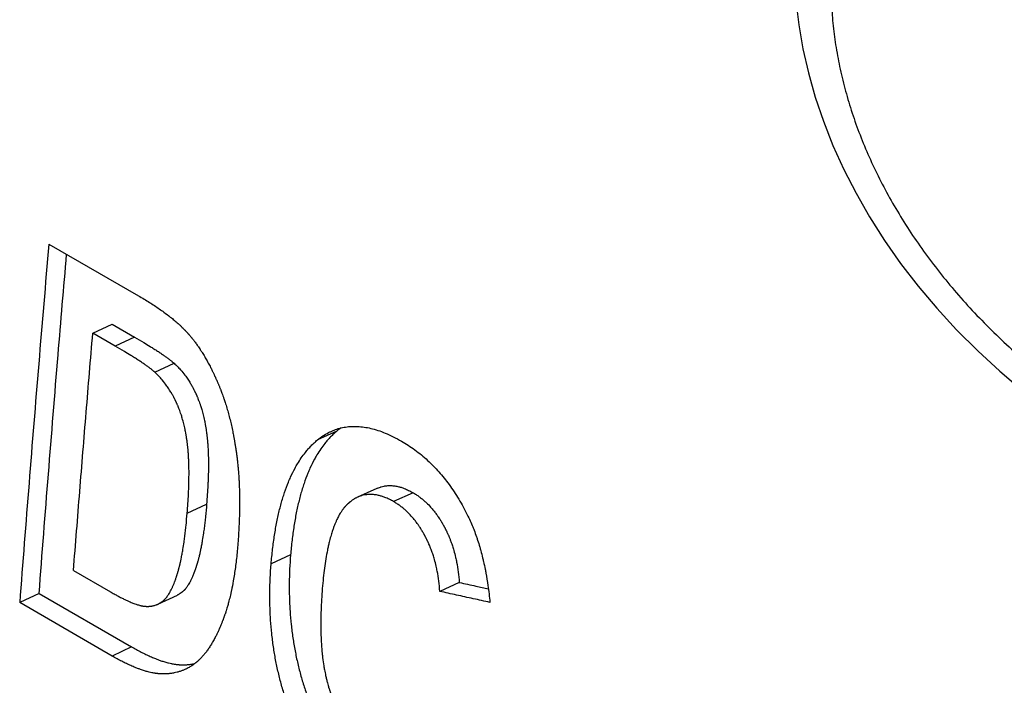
# Model space of a CAD drawing. Header units: inches. Extents: x 0 to 34, y 0 to 22.
# Tile 45 of 58: x 27.438 to 27.719, y 16.733 to 16.923. Entities that reach past the tile are written whole.
import ezdxf

# ---------------------------------------------------------------- set-up
doc = ezdxf.new("R2010")
doc.units = ezdxf.units.IN
doc.header["$LTSCALE"] = 1.87
doc.header["$MEASUREMENT"] = 0
doc.layers.get('0').update_dxf_attribs({"linetype": 'CONTINUOUS'})

msp = doc.modelspace()

# ---------------------------------------------------------------- linework, layer by layer
at = {"color": 7, "linetype": 'CONTINUOUS'}
for p, q in [((27.44605, 16.85942), (27.47166, 16.84463)), ((27.45859, 16.83397), (27.46413, 16.83651)), ((27.46413, 16.83651), (27.47049, 16.83284)), ((27.46495, 16.8303), (27.45859, 16.83397)), ((27.47049, 16.83284), (27.46495, 16.8303)), ((27.47626, 16.82285), (27.48179, 16.82539)), ((27.52826, 16.80602), (27.52272, 16.80348)), ((27.5397, 16.78966), (27.53417, 16.78712)), ((27.55002, 16.78842), (27.54448, 16.78588)), ((27.48554, 16.78259), (27.49108, 16.78516)), ((27.51505, 16.77065), (27.50951, 16.76808)), ((27.45308, 16.76622), (27.46361, 16.76015)), ((27.56321, 16.76282), (27.55767, 16.76026)), ((27.44327, 16.75965), (27.43772, 16.75704)), ((27.44327, 16.75965), (27.46967, 16.74441)), ((27.47719, 16.75661), (27.48274, 16.75921)), ((27.46413, 16.7418), (27.43772, 16.75704)), ((27.46967, 16.74441), (27.46413, 16.7418))]:
    msp.add_line(p, q, dxfattribs=at)
msp.add_lwpolyline([(27.65928, 16.92884), (27.6601, 16.92203), (27.6613, 16.91516), (27.66288, 16.90825), (27.66484, 16.90134), (27.66717, 16.89446), (27.66989, 16.88759), (27.67299, 16.88073), (27.67648, 16.87392), (27.68034, 16.86716), (27.68458, 16.86047), (27.68919, 16.85389), (27.69417, 16.84741), (27.69951, 16.84108), (27.70519, 16.8349), (27.7112, 16.82889), (27.71752, 16.82308), (27.72207, 16.8192)], dxfattribs=at)
for points, knots in [([(27.74506, 17.02752), (27.74281, 17.02687), (27.73837, 17.02546), (27.73189, 17.023), (27.72568, 17.02024), (27.71975, 17.01718), (27.71412, 17.01384), (27.7088, 17.01023), (27.7038, 17.00638), (27.69913, 17.0023), (27.69479, 16.998), (27.69078, 16.99348), (27.68711, 16.98878), (27.68378, 16.98389), (27.68079, 16.97884), (27.67814, 16.97363), (27.67584, 16.96829), (27.67388, 16.96281), (27.67227, 16.95721), (27.67101, 16.9515), (27.67009, 16.94569), (27.66952, 16.93978), (27.6693, 16.9338), (27.66942, 16.92774), (27.6699, 16.92163), (27.67073, 16.91546), (27.67191, 16.90925), (27.67345, 16.90301), (27.67533, 16.89676), (27.67758, 16.8905), (27.68018, 16.88424), (27.68314, 16.87801), (27.68646, 16.87181), (27.69013, 16.86565), (27.69415, 16.85956), (27.69853, 16.85355), (27.70326, 16.84763), (27.70832, 16.84184), (27.71371, 16.83618), (27.71941, 16.83069), (27.72338, 16.82718), (27.72542, 16.82545)], [0, 0, 0, 0, 0.027578, 0.05467, 0.081267, 0.107366, 0.132969, 0.158082, 0.182735, 0.20698, 0.23087, 0.254454, 0.277778, 0.300887, 0.323829, 0.346648, 0.369394, 0.392121, 0.414887, 0.437746, 0.460745, 0.483927, 0.507335, 0.531012, 0.554997, 0.579328, 0.604036, 0.62915, 0.654698, 0.680706, 0.707196, 0.734187, 0.761692, 0.789722, 0.818286, 0.847389, 0.877019, 0.907138, 0.937706, 0.968676, 1, 1, 1, 1]), ([(27.44605, 16.85942), (27.44506, 16.84803), (27.44314, 16.82526), (27.44036, 16.79114), (27.43859, 16.7684), (27.43772, 16.75704)], [0, 0, 0, 0, 0.333962, 0.667296, 1, 1, 1, 1]), ([(27.44327, 16.75965), (27.44413, 16.771), (27.4459, 16.79372), (27.44853, 16.826), (27.45029, 16.84692), (27.45112, 16.85649)], [0, 0, 0, 0, 0.351457, 0.70358, 1, 1, 1, 1]), ([(27.47166, 16.84463), (27.4727, 16.84403), (27.47423, 16.84311), (27.4762, 16.84185), (27.47757, 16.84092), (27.47909, 16.83984), (27.48032, 16.83891), (27.48148, 16.83798), (27.48221, 16.83736), (27.483, 16.83667), (27.48351, 16.83621), (27.48399, 16.83574), (27.4843, 16.83544), (27.48465, 16.83509), (27.48487, 16.83486), (27.48509, 16.83463), (27.48524, 16.83448), (27.48541, 16.83429), (27.48555, 16.83414), (27.48571, 16.83397), (27.48581, 16.83385), (27.48591, 16.83374), (27.48598, 16.83366), (27.48607, 16.83355), (27.48617, 16.83343), (27.48632, 16.83326), (27.48645, 16.8331), (27.48661, 16.83291), (27.48674, 16.83275), (27.4869, 16.83255), (27.48703, 16.83239), (27.48722, 16.83215), (27.48741, 16.8319), (27.48769, 16.83153), (27.48794, 16.83119), (27.48825, 16.83076), (27.4885, 16.83041), (27.48881, 16.82997), (27.48905, 16.82961), (27.48941, 16.82907), (27.48977, 16.82851), (27.4903, 16.82765), (27.49076, 16.82686), (27.49133, 16.82586), (27.49178, 16.82503), (27.49228, 16.82408), (27.4926, 16.82343), (27.49293, 16.82278), (27.49314, 16.82233), (27.49338, 16.82182), (27.49353, 16.82148), (27.49369, 16.82114), (27.49379, 16.82091), (27.49392, 16.82062), (27.49403, 16.82038), (27.49415, 16.82009), (27.49426, 16.81985), (27.49438, 16.81956), (27.49448, 16.81932), (27.49461, 16.81902), (27.49471, 16.81878), (27.49483, 16.81847), (27.49493, 16.81823), (27.49505, 16.81792), (27.49515, 16.81768), (27.49529, 16.81731), (27.49543, 16.81693), (27.49564, 16.81637), (27.49582, 16.81586), (27.49608, 16.81509), (27.49634, 16.81432), (27.49671, 16.81313), (27.49703, 16.81206), (27.49741, 16.8107), (27.4977, 16.80959), (27.49804, 16.80819), (27.4983, 16.80704), (27.49857, 16.80574), (27.49875, 16.80485), (27.49891, 16.80396), (27.49902, 16.80336), (27.49914, 16.80268), (27.49921, 16.80222), (27.49929, 16.80176), (27.49934, 16.80146), (27.4994, 16.80107), (27.49944, 16.80076), (27.4995, 16.80037), (27.49955, 16.80006), (27.4996, 16.79967), (27.49964, 16.79935), (27.4997, 16.79896), (27.49974, 16.79864), (27.49979, 16.79824), (27.49982, 16.79792), (27.49987, 16.79752), (27.49991, 16.7972), (27.49996, 16.79671), (27.50001, 16.79622), (27.50008, 16.79548), (27.50014, 16.79481), (27.50021, 16.7938), (27.50028, 16.79278), (27.50037, 16.79123), (27.50043, 16.78982), (27.50048, 16.78767), (27.5005, 16.78548), (27.50046, 16.78209), (27.50031, 16.77818), (27.5001, 16.77503), (27.49997, 16.77343)], [0, 0, 0, 0, 0.044439, 0.06555, 0.085934, 0.105601, 0.133783, 0.142832, 0.160425, 0.168972, 0.181487, 0.185579, 0.193644, 0.197618, 0.203507, 0.20545, 0.20931, 0.211225, 0.215028, 0.216916, 0.21973, 0.220664, 0.222524, 0.223451, 0.226223, 0.228078, 0.231799, 0.233666, 0.237414, 0.239295, 0.243071, 0.244967, 0.250681, 0.254515, 0.262243, 0.266136, 0.273985, 0.277941, 0.285914, 0.289933, 0.30212, 0.310354, 0.327094, 0.335602, 0.3529, 0.361694, 0.375067, 0.379574, 0.388663, 0.393245, 0.400166, 0.402485, 0.407144, 0.409483, 0.41418, 0.416538, 0.421274, 0.423652, 0.428426, 0.43082, 0.435623, 0.438031, 0.442861, 0.445283, 0.450141, 0.452577, 0.459914, 0.46483, 0.474721, 0.479696, 0.494743, 0.504878, 0.525401, 0.535793, 0.556842, 0.567503, 0.589101, 0.600042, 0.616631, 0.62221, 0.63344, 0.639092, 0.647616, 0.65047, 0.656197, 0.659069, 0.664834, 0.667726, 0.673528, 0.676439, 0.682281, 0.685213, 0.691103, 0.69406, 0.699999, 0.702981, 0.708969, 0.711976, 0.721046, 0.727135, 0.739415, 0.745606, 0.764386, 0.77708, 0.802891, 0.81601, 0.856234, 0.883783, 0.940674, 1, 1, 1, 1]), ([(27.45308, 16.76622), (27.45367, 16.77374), (27.45486, 16.78879), (27.4567, 16.81137), (27.45796, 16.82643), (27.45859, 16.83397)], [0, 0, 0, 0, 0.332917, 0.666251, 1, 1, 1, 1]), ([(27.47049, 16.83284), (27.47138, 16.83232), (27.47287, 16.83145), (27.47454, 16.83044), (27.47568, 16.82973), (27.47638, 16.82929), (27.47722, 16.82875), (27.47785, 16.82834), (27.47858, 16.82784), (27.47913, 16.82746), (27.47977, 16.827), (27.48024, 16.82665), (27.48078, 16.82624), (27.48126, 16.82585), (27.48163, 16.82554), (27.48179, 16.82539)], [0, 0, 0, 0, 0.228059, 0.38289, 0.431417, 0.523853, 0.567765, 0.650987, 0.690301, 0.764346, 0.799084, 0.864008, 0.894204, 0.950087, 1, 1, 1, 1]), ([(27.47626, 16.82285), (27.47609, 16.823), (27.47573, 16.82331), (27.47525, 16.8237), (27.47471, 16.82411), (27.47423, 16.82446), (27.47359, 16.82492), (27.47304, 16.8253), (27.47231, 16.8258), (27.47168, 16.82621), (27.47084, 16.82675), (27.47014, 16.82719), (27.469, 16.8279), (27.46733, 16.82891), (27.46584, 16.82978), (27.46495, 16.8303)], [0, 0, 0, 0, 0.049932, 0.105813, 0.136008, 0.20093, 0.235667, 0.309711, 0.349024, 0.432243, 0.476154, 0.568587, 0.617112, 0.771938, 1, 1, 1, 1]), ([(27.48179, 16.82539), (27.48212, 16.8251), (27.48275, 16.82449), (27.4838, 16.82337), (27.48465, 16.82233), (27.48544, 16.82124), (27.48595, 16.82048), (27.4865, 16.8196), (27.48685, 16.81899), (27.48716, 16.81842), (27.48733, 16.8181), (27.48749, 16.81778), (27.4876, 16.81757), (27.48772, 16.81732), (27.4878, 16.81716), (27.48787, 16.81699), (27.48793, 16.81688), (27.48799, 16.81674), (27.48804, 16.81663), (27.4881, 16.81649), (27.48815, 16.81638), (27.48823, 16.81621), (27.4883, 16.81604), (27.48841, 16.81578), (27.48851, 16.81555), (27.48865, 16.8152), (27.48879, 16.81485), (27.48899, 16.81432), (27.48916, 16.81383), (27.48941, 16.81309), (27.48964, 16.81234), (27.48997, 16.81118), (27.49024, 16.81013), (27.4905, 16.80891), (27.49066, 16.80808), (27.49081, 16.80723), (27.4909, 16.80666), (27.491, 16.80601), (27.49106, 16.80557), (27.49112, 16.80513), (27.49116, 16.80483), (27.49119, 16.80449), (27.49122, 16.80427), (27.49124, 16.80404), (27.49126, 16.80389), (27.49128, 16.80366), (27.49131, 16.80343), (27.49134, 16.80308), (27.49136, 16.80277), (27.4914, 16.80237), (27.49142, 16.80205), (27.49145, 16.80156), (27.49148, 16.80106), (27.49153, 16.80011), (27.49157, 16.79906), (27.4916, 16.79741), (27.4916, 16.7959), (27.49157, 16.79392), (27.49152, 16.79228), (27.49142, 16.79015), (27.49129, 16.7879), (27.49116, 16.78609), (27.49108, 16.78516)], [0, 0, 0, 0, 0.030533, 0.061304, 0.108107, 0.123933, 0.155977, 0.17222, 0.196886, 0.205195, 0.217741, 0.221946, 0.230392, 0.234633, 0.241017, 0.243152, 0.247429, 0.249573, 0.25387, 0.256023, 0.260339, 0.262501, 0.269007, 0.273359, 0.282103, 0.286494, 0.299745, 0.308647, 0.326618, 0.33569, 0.36326, 0.381949, 0.4201, 0.43958, 0.469324, 0.479382, 0.499718, 0.509997, 0.525558, 0.530783, 0.54129, 0.546573, 0.554534, 0.557197, 0.562539, 0.56522, 0.573331, 0.578795, 0.589857, 0.595456, 0.606791, 0.612527, 0.630007, 0.641891, 0.678647, 0.70408, 0.75719, 0.784875, 0.842517, 0.872481, 0.934704, 1, 1, 1, 1]), ([(27.48554, 16.78259), (27.48561, 16.78352), (27.48575, 16.78534), (27.48588, 16.78758), (27.48598, 16.78972), (27.48603, 16.79136), (27.48606, 16.79334), (27.48606, 16.79485), (27.48603, 16.7965), (27.48599, 16.79756), (27.48594, 16.7985), (27.48591, 16.799), (27.48588, 16.79949), (27.48586, 16.79981), (27.48582, 16.80021), (27.4858, 16.80053), (27.48577, 16.80088), (27.48574, 16.80111), (27.48572, 16.80134), (27.4857, 16.80149), (27.48568, 16.80172), (27.48566, 16.80194), (27.48562, 16.80228), (27.48558, 16.80258), (27.48552, 16.80302), (27.48546, 16.80346), (27.48537, 16.80411), (27.48527, 16.80468), (27.48512, 16.80553), (27.48496, 16.80636), (27.4847, 16.80758), (27.48443, 16.80863), (27.4841, 16.80979), (27.48387, 16.81055), (27.48362, 16.81129), (27.48345, 16.81177), (27.48325, 16.8123), (27.48311, 16.81266), (27.48297, 16.81301), (27.48287, 16.81324), (27.48276, 16.81349), (27.48269, 16.81366), (27.48262, 16.81383), (27.48256, 16.81395), (27.4825, 16.81409), (27.48245, 16.8142), (27.48239, 16.81434), (27.48233, 16.81445), (27.48226, 16.81461), (27.48218, 16.81478), (27.48206, 16.81502), (27.48195, 16.81524), (27.48179, 16.81556), (27.48162, 16.81587), (27.48131, 16.81644), (27.48096, 16.81705), (27.48041, 16.81794), (27.4799, 16.8187), (27.47911, 16.81979), (27.47827, 16.82082), (27.47721, 16.82195), (27.47658, 16.82256), (27.47626, 16.82285)], [0, 0, 0, 0, 0.06531, 0.127546, 0.157516, 0.215169, 0.242859, 0.295979, 0.321416, 0.358178, 0.370063, 0.387546, 0.393283, 0.404619, 0.410219, 0.421283, 0.426747, 0.434859, 0.43754, 0.442883, 0.445546, 0.453508, 0.458791, 0.4693, 0.474526, 0.490088, 0.500368, 0.520705, 0.530764, 0.560509, 0.57999, 0.618142, 0.63683, 0.6644, 0.673471, 0.69144, 0.700341, 0.713592, 0.717982, 0.726724, 0.731077, 0.737581, 0.739743, 0.744058, 0.746211, 0.750507, 0.752651, 0.756928, 0.759062, 0.765445, 0.769685, 0.77813, 0.782334, 0.794878, 0.803184, 0.827845, 0.844083, 0.876118, 0.891938, 0.938724, 0.969482, 1, 1, 1, 1]), ([(27.52826, 16.80602), (27.52795, 16.80576), (27.52734, 16.80522), (27.52647, 16.80437), (27.52562, 16.80345), (27.52467, 16.80231), (27.52363, 16.8009), (27.52266, 16.79939), (27.52162, 16.79756), (27.52076, 16.79583), (27.51976, 16.79352), (27.51903, 16.79155), (27.51837, 16.78949), (27.5179, 16.78787), (27.51746, 16.78619), (27.51704, 16.78445), (27.51667, 16.78266), (27.51632, 16.7808), (27.51589, 16.77821), (27.51543, 16.77482), (27.51517, 16.77207), (27.51505, 16.77065)], [0, 0, 0, 0, 0.031186, 0.062823, 0.094996, 0.127787, 0.178292, 0.230597, 0.266577, 0.341438, 0.380435, 0.461768, 0.504194, 0.547837, 0.592731, 0.638905, 0.686386, 0.7352, 0.78537, 0.889855, 1, 1, 1, 1]), ([(27.52661, 16.80594), (27.52689, 16.80607), (27.5277, 16.80641), (27.52908, 16.80686), (27.53075, 16.80721), (27.53247, 16.80738), (27.53424, 16.80737), (27.53608, 16.80719), (27.538, 16.80681), (27.54002, 16.80624), (27.54215, 16.80544), (27.54441, 16.80441), (27.54594, 16.80359), (27.54673, 16.80314)], [0, 0, 0, 0, 0.043926, 0.124911, 0.205242, 0.28644, 0.369669, 0.456467, 0.548285, 0.646866, 0.754018, 0.871301, 1, 1, 1, 1]), ([(27.50951, 16.76808), (27.50963, 16.7695), (27.50989, 16.77226), (27.51035, 16.77565), (27.51078, 16.77824), (27.51113, 16.7801), (27.5115, 16.7819), (27.51192, 16.78364), (27.51236, 16.78532), (27.51283, 16.78694), (27.51349, 16.789), (27.51423, 16.79097), (27.51522, 16.79328), (27.51608, 16.79502), (27.51712, 16.79685), (27.51809, 16.79836), (27.51913, 16.79977), (27.52008, 16.80091), (27.52093, 16.80183), (27.5218, 16.80269), (27.52241, 16.80322), (27.52272, 16.80348)], [0, 0, 0, 0, 0.110146, 0.214633, 0.264804, 0.31362, 0.361103, 0.407279, 0.452174, 0.49582, 0.538248, 0.619584, 0.658582, 0.733445, 0.769425, 0.821729, 0.872231, 0.905019, 0.937189, 0.96882, 1, 1, 1, 1]), ([(27.52272, 16.80348), (27.52322, 16.80389), (27.52423, 16.80465), (27.52556, 16.80543), (27.52635, 16.80582), (27.52661, 16.80594)], [0, 0, 0, 0, 0.422387, 0.820398, 1, 1, 1, 1]), ([(27.54673, 16.80314), (27.54736, 16.80277), (27.54864, 16.80198), (27.55054, 16.80067), (27.5524, 16.79923), (27.55417, 16.79768), (27.55584, 16.79606), (27.55741, 16.79438), (27.55891, 16.7926), (27.56035, 16.79072), (27.56175, 16.78871), (27.56308, 16.78659), (27.56434, 16.78439), (27.56511, 16.7829), (27.56548, 16.78215)], [0, 0, 0, 0, 0.076989, 0.158097, 0.241329, 0.324322, 0.405407, 0.485536, 0.566138, 0.648765, 0.734752, 0.823132, 0.912131, 1, 1, 1, 1]), ([(27.5397, 16.78966), (27.53977, 16.78969), (27.53992, 16.78976), (27.54024, 16.78989), (27.54059, 16.79002), (27.54111, 16.79018), (27.54164, 16.79031), (27.54228, 16.79041), (27.54283, 16.79046), (27.54339, 16.79048), (27.54395, 16.79046), (27.54453, 16.79041), (27.54511, 16.79032), (27.5458, 16.79018), (27.54661, 16.78997), (27.54763, 16.78961), (27.54878, 16.7891), (27.54961, 16.78866), (27.55002, 16.78842)], [0, 0, 0, 0, 0.019513, 0.0452, 0.096222, 0.121612, 0.197565, 0.248305, 0.299355, 0.350914, 0.403174, 0.456321, 0.51053, 0.565966, 0.651749, 0.74112, 0.866568, 1, 1, 1, 1]), ([(27.53417, 16.78712), (27.53406, 16.78707), (27.53387, 16.78698), (27.53351, 16.78679), (27.53318, 16.7866), (27.53281, 16.78636), (27.53257, 16.7862), (27.53233, 16.78602), (27.53217, 16.7859), (27.53199, 16.78576), (27.53187, 16.78566), (27.53176, 16.78556), (27.53168, 16.78549), (27.53158, 16.78541), (27.5315, 16.78534), (27.53141, 16.78525), (27.53133, 16.78518), (27.53123, 16.78509), (27.53115, 16.78502), (27.53106, 16.78492), (27.53098, 16.78485), (27.53089, 16.78475), (27.53081, 16.78467), (27.53072, 16.78457), (27.53064, 16.78448), (27.53053, 16.78436), (27.53042, 16.78423), (27.53026, 16.78403), (27.53012, 16.78385), (27.5299, 16.78357), (27.52969, 16.78327), (27.52938, 16.78281), (27.52912, 16.78237), (27.52872, 16.78168), (27.52834, 16.78094), (27.52793, 16.78002), (27.52759, 16.77918), (27.52726, 16.7783), (27.52688, 16.7772), (27.52648, 16.77587), (27.52612, 16.77448), (27.52582, 16.77319), (27.52548, 16.77161), (27.5251, 16.76952), (27.52471, 16.76687), (27.52438, 16.76403), (27.5242, 16.76208), (27.52411, 16.76107)], [0, 0, 0, 0, 0.012239, 0.021993, 0.041751, 0.051774, 0.067009, 0.072144, 0.082507, 0.087736, 0.095642, 0.098294, 0.103624, 0.106302, 0.111686, 0.114391, 0.119829, 0.122563, 0.128059, 0.130825, 0.136393, 0.139196, 0.144841, 0.147683, 0.153407, 0.15629, 0.165021, 0.170914, 0.182877, 0.188949, 0.207544, 0.220267, 0.246531, 0.260087, 0.302526, 0.332357, 0.363465, 0.395884, 0.429647, 0.482866, 0.539249, 0.578629, 0.619463, 0.705546, 0.797608, 0.895736, 1, 1, 1, 1]), ([(27.54448, 16.78588), (27.54407, 16.78613), (27.54324, 16.78657), (27.54209, 16.78707), (27.54107, 16.78743), (27.54026, 16.78764), (27.53957, 16.78778), (27.53899, 16.78787), (27.53842, 16.78792), (27.53785, 16.78793), (27.53729, 16.78792), (27.53674, 16.78787), (27.53611, 16.78777), (27.53557, 16.78764), (27.53505, 16.78748), (27.5347, 16.78735), (27.53438, 16.78722), (27.53423, 16.78715), (27.53417, 16.78712)], [0, 0, 0, 0, 0.133498, 0.259005, 0.348417, 0.43424, 0.489703, 0.543938, 0.597111, 0.649399, 0.700987, 0.752067, 0.80284, 0.878846, 0.904256, 0.955318, 0.981027, 1, 1, 1, 1]), ([(27.55002, 16.78842), (27.55032, 16.78825), (27.55091, 16.78789), (27.55177, 16.7873), (27.5526, 16.78665), (27.55341, 16.78596), (27.55433, 16.78509), (27.55508, 16.78428), (27.5558, 16.78343), (27.55628, 16.78284), (27.55679, 16.78214), (27.55713, 16.78166), (27.55746, 16.78116), (27.55768, 16.78083), (27.55792, 16.78044), (27.55808, 16.78018), (27.55824, 16.77992), (27.55834, 16.77974), (27.55847, 16.77952), (27.55858, 16.77934), (27.55869, 16.77914), (27.55877, 16.779), (27.55884, 16.77886), (27.55889, 16.77877), (27.55895, 16.77865), (27.559, 16.77856), (27.55907, 16.77844), (27.55912, 16.77835), (27.55919, 16.77821), (27.55926, 16.77806), (27.55937, 16.77785), (27.55947, 16.77766), (27.55958, 16.77742), (27.55967, 16.77723), (27.55981, 16.77694), (27.55994, 16.77664), (27.56014, 16.7762), (27.56031, 16.7758), (27.56056, 16.7752), (27.56079, 16.77458), (27.56113, 16.77365), (27.5614, 16.77281), (27.56179, 16.77151), (27.56213, 16.77018), (27.56257, 16.76812), (27.56295, 16.76574), (27.56314, 16.7638), (27.56321, 16.76282)], [0, 0, 0, 0, 0.034547, 0.069327, 0.104439, 0.139979, 0.176038, 0.231288, 0.250061, 0.288193, 0.307573, 0.337059, 0.347004, 0.367071, 0.377197, 0.392502, 0.397636, 0.407951, 0.413133, 0.423547, 0.428778, 0.436657, 0.439292, 0.444574, 0.447222, 0.452528, 0.455184, 0.460499, 0.463159, 0.471145, 0.476476, 0.487154, 0.492502, 0.503216, 0.508582, 0.524718, 0.535508, 0.557174, 0.568051, 0.600871, 0.62292, 0.667454, 0.689956, 0.75848, 0.805089, 0.900748, 1, 1, 1, 1]), ([(27.49108, 16.78516), (27.49098, 16.78399), (27.49083, 16.78228), (27.49059, 16.78003), (27.49039, 16.77845), (27.49016, 16.77671), (27.48994, 16.77527), (27.4897, 16.7739), (27.48954, 16.77303), (27.48935, 16.77208), (27.48922, 16.77147), (27.48909, 16.77088), (27.489, 16.7705), (27.4889, 16.77008), (27.48883, 16.7698), (27.48876, 16.76953), (27.48871, 16.76935), (27.48865, 16.76913), (27.4886, 16.76895), (27.48854, 16.76874), (27.48849, 16.76857), (27.48843, 16.76836), (27.48838, 16.76819), (27.48832, 16.76799), (27.48827, 16.76783), (27.48821, 16.76763), (27.48816, 16.76747), (27.48809, 16.76727), (27.48804, 16.76712), (27.48797, 16.76689), (27.48789, 16.76666), (27.48777, 16.76633), (27.48767, 16.76604), (27.48751, 16.76562), (27.48736, 16.76521), (27.48712, 16.76462), (27.4869, 16.76412), (27.48663, 16.76354), (27.48641, 16.7631), (27.48613, 16.76258), (27.4859, 16.76219), (27.48564, 16.76179), (27.48547, 16.76153), (27.48529, 16.76129), (27.48517, 16.76114), (27.48504, 16.76098), (27.48495, 16.76087), (27.48486, 16.76077), (27.4848, 16.76071), (27.48472, 16.76063), (27.48466, 16.76057), (27.48459, 16.76049), (27.48453, 16.76043), (27.48445, 16.76036), (27.48439, 16.76031), (27.48431, 16.76024), (27.48425, 16.76019), (27.48417, 16.76012), (27.48411, 16.76007), (27.48403, 16.76001), (27.48397, 16.75996), (27.48387, 16.75989), (27.48378, 16.75981), (27.48363, 16.75971), (27.4835, 16.75963), (27.4833, 16.7595), (27.48309, 16.75939), (27.48288, 16.75928), (27.48278, 16.75923), (27.48274, 16.75921)], [0, 0, 0, 0, 0.125026, 0.183949, 0.240491, 0.294661, 0.371493, 0.395932, 0.443063, 0.465759, 0.498723, 0.509424, 0.530399, 0.540674, 0.55582, 0.560798, 0.570649, 0.575521, 0.585162, 0.58993, 0.599362, 0.604026, 0.613251, 0.61782, 0.626873, 0.631356, 0.640237, 0.644636, 0.653347, 0.657661, 0.670431, 0.678805, 0.695216, 0.703254, 0.726704, 0.741789, 0.770654, 0.784444, 0.810761, 0.8233, 0.847166, 0.85851, 0.874811, 0.88006, 0.890285, 0.895266, 0.902575, 0.904969, 0.909696, 0.912029, 0.916635, 0.918908, 0.923398, 0.925615, 0.929996, 0.932176, 0.93652, 0.938683, 0.942994, 0.945143, 0.949425, 0.951559, 0.957937, 0.962169, 0.970593, 0.974787, 0.987313, 0.995631, 1, 1, 1, 1]), ([(27.55767, 16.76026), (27.5576, 16.76125), (27.55741, 16.76319), (27.55703, 16.76557), (27.55659, 16.76763), (27.55625, 16.76896), (27.55586, 16.77026), (27.55559, 16.7711), (27.55525, 16.77204), (27.55502, 16.77265), (27.55477, 16.77326), (27.5546, 16.77365), (27.55441, 16.7741), (27.55427, 16.77439), (27.55414, 16.77468), (27.55404, 16.77488), (27.55393, 16.77512), (27.55383, 16.77531), (27.55372, 16.77552), (27.55365, 16.77566), (27.55358, 16.7758), (27.55353, 16.7759), (27.55347, 16.77601), (27.55342, 16.77611), (27.55335, 16.77622), (27.5533, 16.77632), (27.55323, 16.77646), (27.55315, 16.77659), (27.55304, 16.7768), (27.55293, 16.77698), (27.5528, 16.7772), (27.5527, 16.77738), (27.55254, 16.77764), (27.55238, 16.7779), (27.55214, 16.77829), (27.55192, 16.77862), (27.55159, 16.77912), (27.55125, 16.7796), (27.55074, 16.78029), (27.55026, 16.78089), (27.54954, 16.78174), (27.54879, 16.78255), (27.54787, 16.78342), (27.54706, 16.78411), (27.54623, 16.78476), (27.54537, 16.78535), (27.54478, 16.78571), (27.54448, 16.78588)], [0, 0, 0, 0, 0.099282, 0.194967, 0.241588, 0.310125, 0.332631, 0.37717, 0.399222, 0.432045, 0.442923, 0.46459, 0.475381, 0.491518, 0.496884, 0.507598, 0.512946, 0.523624, 0.528955, 0.536942, 0.539601, 0.544916, 0.547572, 0.552879, 0.555526, 0.560808, 0.563443, 0.571321, 0.576553, 0.586966, 0.592148, 0.602462, 0.607596, 0.6229, 0.633025, 0.65309, 0.663034, 0.692516, 0.711893, 0.750019, 0.768788, 0.824024, 0.860073, 0.895601, 0.9307, 0.965467, 1, 1, 1, 1]), ([(27.47719, 16.75661), (27.47723, 16.75663), (27.47734, 16.75668), (27.47755, 16.75679), (27.47775, 16.75691), (27.47795, 16.75703), (27.47809, 16.75712), (27.47823, 16.75722), (27.47833, 16.75729), (27.47843, 16.75736), (27.47849, 16.75741), (27.47857, 16.75748), (27.47863, 16.75753), (27.47871, 16.75759), (27.47877, 16.75765), (27.47885, 16.75771), (27.47891, 16.75777), (27.47899, 16.75784), (27.47905, 16.7579), (27.47912, 16.75797), (27.47918, 16.75804), (27.47926, 16.75812), (27.47932, 16.75818), (27.47941, 16.75828), (27.4795, 16.75839), (27.47963, 16.75855), (27.47975, 16.7587), (27.47993, 16.75894), (27.4801, 16.7592), (27.48036, 16.7596), (27.48059, 16.75999), (27.48087, 16.76051), (27.48109, 16.76095), (27.48136, 16.76154), (27.48158, 16.76203), (27.48182, 16.76262), (27.48197, 16.76303), (27.48213, 16.76345), (27.48223, 16.76374), (27.48235, 16.76407), (27.48242, 16.7643), (27.4825, 16.76453), (27.48255, 16.76469), (27.48261, 16.76488), (27.48266, 16.76504), (27.48273, 16.76524), (27.48278, 16.7654), (27.48284, 16.76561), (27.48289, 16.76578), (27.48295, 16.76599), (27.483, 16.76616), (27.48306, 16.76637), (27.48311, 16.76655), (27.48317, 16.76677), (27.48321, 16.76695), (27.48329, 16.76722), (27.48336, 16.76749), (27.48346, 16.76792), (27.48355, 16.7683), (27.48368, 16.76889), (27.48381, 16.7695), (27.484, 16.77045), (27.48416, 16.77132), (27.4844, 16.77269), (27.48462, 16.77413), (27.48485, 16.77588), (27.48504, 16.77746), (27.48529, 16.7797), (27.48544, 16.78142), (27.48554, 16.78259)], [0, 0, 0, 0, 0.004518, 0.012831, 0.02535, 0.029542, 0.037962, 0.042193, 0.048568, 0.050701, 0.054982, 0.057129, 0.061438, 0.063601, 0.067943, 0.070123, 0.074502, 0.076719, 0.081207, 0.08348, 0.088084, 0.090416, 0.095142, 0.097535, 0.104843, 0.109822, 0.120046, 0.125293, 0.141591, 0.152933, 0.176796, 0.189333, 0.215647, 0.229436, 0.258298, 0.27338, 0.296828, 0.304866, 0.321275, 0.329648, 0.342417, 0.34673, 0.355441, 0.359839, 0.368719, 0.373202, 0.382254, 0.386823, 0.396047, 0.400711, 0.410141, 0.414909, 0.424548, 0.429421, 0.439271, 0.444248, 0.459393, 0.469666, 0.490639, 0.501339, 0.5343, 0.556994, 0.604119, 0.628555, 0.705378, 0.759541, 0.816076, 0.874991, 1, 1, 1, 1]), ([(27.56548, 16.78215), (27.56577, 16.78158), (27.56632, 16.78043), (27.56695, 16.77896), (27.56756, 16.77743), (27.56802, 16.77618), (27.56856, 16.77457), (27.56897, 16.77325), (27.56945, 16.77155), (27.56981, 16.77016), (27.57023, 16.76838), (27.57054, 16.76691), (27.57097, 16.76466), (27.57148, 16.76152), (27.57181, 16.75873), (27.57197, 16.75711)], [0, 0, 0, 0, 0.072789, 0.147192, 0.185033, 0.262052, 0.301257, 0.381108, 0.421779, 0.504655, 0.546882, 0.632955, 0.67682, 0.81181, 1, 1, 1, 1]), ([(27.49997, 16.77343), (27.49985, 16.772), (27.49965, 16.76989), (27.4993, 16.76713), (27.49902, 16.76516), (27.49865, 16.76296), (27.4983, 16.76112), (27.49791, 16.75936), (27.49764, 16.75822), (27.49732, 16.75698), (27.4971, 16.75617), (27.49686, 16.75538), (27.49671, 16.75487), (27.49652, 16.7543), (27.4964, 16.75392), (27.49627, 16.75355), (27.49619, 16.7533), (27.49608, 16.753), (27.49599, 16.75276), (27.49589, 16.75246), (27.4958, 16.75222), (27.49569, 16.75193), (27.49559, 16.7517), (27.49548, 16.75141), (27.49539, 16.75118), (27.49527, 16.7509), (27.49518, 16.75067), (27.49507, 16.7504), (27.49497, 16.75018), (27.49483, 16.74985), (27.49469, 16.74953), (27.49448, 16.74906), (27.49429, 16.74864), (27.494, 16.74804), (27.49371, 16.74745), (27.49326, 16.7466), (27.49286, 16.74587), (27.49235, 16.74501), (27.49193, 16.74435), (27.4914, 16.74357), (27.49096, 16.74297), (27.49047, 16.74235), (27.49013, 16.74195), (27.48979, 16.74157), (27.48956, 16.74132), (27.48931, 16.74106), (27.48913, 16.74088), (27.48896, 16.74072), (27.48884, 16.74061), (27.4887, 16.74047), (27.48858, 16.74037), (27.48843, 16.74024), (27.48832, 16.74014), (27.48817, 16.74001), (27.48805, 16.73992), (27.4879, 16.7398), (27.48778, 16.73971), (27.48763, 16.73959), (27.48751, 16.7395), (27.48735, 16.73939), (27.48723, 16.7393), (27.48705, 16.73917), (27.48686, 16.73905), (27.48658, 16.73887), (27.48633, 16.73871), (27.48595, 16.73849), (27.48556, 16.73828), (27.48522, 16.73811), (27.48506, 16.73804), (27.48504, 16.73803)], [0, 0, 0, 0, 0.107661, 0.159087, 0.208933, 0.25722, 0.326772, 0.349203, 0.392952, 0.414279, 0.445595, 0.455857, 0.476116, 0.486116, 0.500954, 0.505857, 0.5156, 0.52044, 0.530057, 0.534834, 0.544327, 0.549042, 0.558411, 0.563062, 0.572295, 0.576878, 0.585976, 0.590491, 0.599454, 0.603902, 0.617114, 0.625811, 0.642942, 0.651378, 0.676168, 0.692271, 0.72348, 0.738598, 0.767886, 0.782071, 0.809553, 0.822868, 0.842328, 0.848684, 0.861205, 0.867373, 0.876512, 0.87953, 0.885522, 0.888497, 0.894406, 0.89734, 0.90317, 0.906066, 0.91182, 0.914687, 0.920399, 0.923245, 0.928919, 0.931747, 0.937386, 0.940196, 0.948597, 0.954172, 0.965268, 0.970791, 0.987277, 0.998211, 1, 1, 1, 1]), ([(27.51505, 16.77065), (27.51483, 16.76795), (27.51461, 16.76326), (27.5147, 16.75791), (27.51492, 16.754), (27.51514, 16.75144), (27.51551, 16.74828), (27.51588, 16.74578), (27.51643, 16.74269), (27.51694, 16.74026), (27.51768, 16.73726), (27.51834, 16.73488), (27.51926, 16.73196), (27.52027, 16.72908), (27.52118, 16.72681), (27.52166, 16.72569)], [0, 0, 0, 0, 0.177449, 0.306734, 0.349189, 0.433223, 0.47484, 0.55735, 0.598282, 0.67958, 0.719987, 0.800401, 0.840449, 0.920313, 1, 1, 1, 1]), ([(27.51612, 16.72309), (27.51564, 16.72421), (27.51473, 16.72648), (27.51372, 16.72936), (27.5128, 16.73229), (27.51214, 16.73466), (27.5114, 16.73767), (27.51089, 16.7401), (27.51033, 16.74319), (27.50997, 16.74569), (27.5096, 16.74886), (27.50938, 16.75142), (27.50916, 16.75533), (27.50907, 16.76068), (27.50929, 16.76538), (27.50951, 16.76808)], [0, 0, 0, 0, 0.079673, 0.159525, 0.199569, 0.279975, 0.32038, 0.401675, 0.442607, 0.525117, 0.566736, 0.650774, 0.693232, 0.822529, 1, 1, 1, 1]), ([(27.52411, 16.76107), (27.52403, 16.76002), (27.52388, 16.75794), (27.52375, 16.75513), (27.52368, 16.75265), (27.52367, 16.75074), (27.5237, 16.74866), (27.52376, 16.74685), (27.52388, 16.74468), (27.52402, 16.74299), (27.52425, 16.74096), (27.52447, 16.7394), (27.52476, 16.7377), (27.52498, 16.7366), (27.52522, 16.73553), (27.52539, 16.73483), (27.52559, 16.73407), (27.52573, 16.73357), (27.52587, 16.73307), (27.52597, 16.73275), (27.52609, 16.73238), (27.52616, 16.73215), (27.52624, 16.73191), (27.5263, 16.73175), (27.52636, 16.73156), (27.52642, 16.7314), (27.52649, 16.73121), (27.52654, 16.73106), (27.52661, 16.73086), (27.52667, 16.73071), (27.52674, 16.73053), (27.5268, 16.73038), (27.52687, 16.73019), (27.52693, 16.73004), (27.527, 16.72986), (27.52706, 16.72971), (27.52715, 16.72949), (27.52724, 16.72927), (27.52738, 16.72895), (27.5275, 16.72866), (27.52769, 16.72824), (27.52787, 16.72782), (27.52816, 16.7272), (27.52843, 16.72666), (27.52877, 16.72601), (27.52904, 16.72549), (27.52939, 16.72486), (27.52968, 16.72437), (27.53012, 16.72365), (27.53058, 16.72295), (27.53128, 16.72195), (27.53193, 16.7211), (27.53277, 16.72009), (27.53347, 16.71933), (27.53429, 16.71852), (27.53503, 16.71785), (27.53599, 16.71706), (27.53709, 16.71626), (27.53792, 16.71574), (27.53834, 16.7155)], [0, 0, 0, 0, 0.063274, 0.124107, 0.168154, 0.210865, 0.238607, 0.292359, 0.318383, 0.368758, 0.393128, 0.440268, 0.463059, 0.496301, 0.507135, 0.528443, 0.538919, 0.554417, 0.559526, 0.56966, 0.574685, 0.582171, 0.584653, 0.589597, 0.592059, 0.596962, 0.599404, 0.604269, 0.606691, 0.611517, 0.613922, 0.618716, 0.621105, 0.625868, 0.628242, 0.632974, 0.635332, 0.642377, 0.647049, 0.656333, 0.660945, 0.674665, 0.683715, 0.701592, 0.710421, 0.727864, 0.736482, 0.753516, 0.761935, 0.786817, 0.803109, 0.835036, 0.850702, 0.881501, 0.896669, 0.919173, 0.941429, 0.970814, 1, 1, 1, 1]), ([(27.56321, 16.76282), (27.5648, 16.76246), (27.56757, 16.76185), (27.57034, 16.76124), (27.57152, 16.76098)], [0, 0, 0, 0, 0.573886, 1, 1, 1, 1]), ([(27.46361, 16.76015), (27.46397, 16.75994), (27.46469, 16.75953), (27.46574, 16.75896), (27.46674, 16.75843), (27.46769, 16.75796), (27.46852, 16.75757), (27.46924, 16.75725), (27.46979, 16.75702), (27.47038, 16.7568), (27.47088, 16.75662), (27.47142, 16.75644), (27.47176, 16.75634), (27.4721, 16.75625), (27.47231, 16.7562), (27.47254, 16.75615), (27.4727, 16.75612), (27.47285, 16.75609), (27.47294, 16.75607), (27.47305, 16.75606), (27.47312, 16.75605), (27.47319, 16.75604), (27.47324, 16.75603), (27.4733, 16.75603), (27.47334, 16.75602), (27.4734, 16.75602), (27.47344, 16.75601), (27.47351, 16.75601), (27.47357, 16.756), (27.47367, 16.75599), (27.47376, 16.75599), (27.47387, 16.75598), (27.47395, 16.75598), (27.47406, 16.75598), (27.47415, 16.75598), (27.47427, 16.75598), (27.4744, 16.75598), (27.47459, 16.75599), (27.47475, 16.756), (27.47496, 16.75601), (27.47512, 16.75603), (27.47532, 16.75606), (27.47548, 16.75608), (27.47572, 16.75612), (27.47595, 16.75618), (27.47629, 16.75627), (27.47659, 16.75636), (27.47691, 16.75649), (27.47709, 16.75657), (27.47719, 16.75661)], [0, 0, 0, 0, 0.086777, 0.168874, 0.246315, 0.31913, 0.387353, 0.435533, 0.481176, 0.510208, 0.564956, 0.590696, 0.627293, 0.638964, 0.661524, 0.672419, 0.688285, 0.693449, 0.70359, 0.708568, 0.715922, 0.718343, 0.723141, 0.725517, 0.730225, 0.732557, 0.737178, 0.739467, 0.74626, 0.750772, 0.759741, 0.764201, 0.773074, 0.777487, 0.786269, 0.790638, 0.80366, 0.812274, 0.829347, 0.837811, 0.854605, 0.862939, 0.879495, 0.887721, 0.912218, 0.928427, 0.96063, 0.976672, 1, 1, 1, 1]), ([(27.57197, 16.75711), (27.57038, 16.75746), (27.5672, 16.75816), (27.56244, 16.75921), (27.55926, 16.75991), (27.55767, 16.76026)], [0, 0, 0, 0, 0.333355, 0.666694, 1, 1, 1, 1]), ([(27.46967, 16.74441), (27.47013, 16.74414), (27.47104, 16.74363), (27.47239, 16.74291), (27.47371, 16.74226), (27.47498, 16.74167), (27.47612, 16.74119), (27.47712, 16.74079), (27.47791, 16.74051), (27.47876, 16.74023), (27.4795, 16.74001), (27.48032, 16.7398), (27.48085, 16.73968), (27.48138, 16.73958), (27.48172, 16.73952), (27.4821, 16.73946), (27.48235, 16.73943), (27.4826, 16.73939), (27.48276, 16.73938), (27.48296, 16.73936), (27.48312, 16.73934), (27.48332, 16.73933), (27.48348, 16.73932), (27.48368, 16.73931), (27.48383, 16.7393), (27.48403, 16.7393), (27.48418, 16.73929), (27.48438, 16.73929), (27.48453, 16.73929), (27.48472, 16.7393), (27.48487, 16.7393), (27.4851, 16.73931), (27.48533, 16.73932), (27.48567, 16.73934), (27.48596, 16.73937), (27.48641, 16.73942), (27.48685, 16.73948), (27.48734, 16.73957), (27.48762, 16.73963), (27.48775, 16.73966)], [0, 0, 0, 0, 0.083463, 0.163478, 0.240097, 0.313377, 0.383387, 0.433795, 0.482443, 0.513918, 0.574626, 0.603892, 0.646474, 0.660327, 0.687533, 0.700892, 0.720633, 0.727136, 0.740026, 0.746415, 0.759081, 0.765359, 0.777807, 0.78398, 0.796224, 0.802319, 0.81446, 0.820507, 0.832554, 0.838556, 0.850516, 0.856475, 0.874271, 0.886072, 0.90953, 0.921194, 0.95595, 0.978954, 1, 1, 1, 1]), ([(27.48504, 16.73803), (27.4848, 16.73791), (27.48442, 16.73775), (27.48377, 16.7375), (27.48322, 16.73732), (27.48252, 16.73712), (27.48195, 16.73699), (27.4813, 16.73687), (27.48086, 16.73681), (27.48042, 16.73676), (27.48012, 16.73673), (27.47978, 16.73671), (27.47956, 16.7367), (27.47933, 16.73669), (27.47918, 16.73669), (27.47899, 16.73669), (27.47883, 16.73668), (27.47864, 16.73669), (27.47849, 16.73669), (27.47829, 16.73669), (27.47813, 16.7367), (27.47794, 16.73671), (27.47778, 16.73672), (27.47758, 16.73673), (27.47742, 16.73675), (27.47722, 16.73677), (27.47705, 16.73679), (27.4768, 16.73682), (27.47655, 16.73685), (27.47617, 16.73691), (27.47583, 16.73697), (27.47531, 16.73707), (27.47478, 16.73719), (27.47396, 16.7374), (27.47321, 16.73762), (27.47236, 16.7379), (27.47158, 16.73818), (27.47057, 16.73857), (27.46943, 16.73906), (27.46816, 16.73965), (27.46685, 16.7403), (27.4655, 16.74102), (27.46459, 16.74153), (27.46413, 16.7418)], [0, 0, 0, 0, 0.036059, 0.055662, 0.094879, 0.114536, 0.154033, 0.173915, 0.203953, 0.214034, 0.234308, 0.244506, 0.259886, 0.265036, 0.275371, 0.280558, 0.290969, 0.296195, 0.306687, 0.311954, 0.322535, 0.327869, 0.338627, 0.344052, 0.354997, 0.360518, 0.371657, 0.377276, 0.394335, 0.40588, 0.429389, 0.44136, 0.478156, 0.503446, 0.555905, 0.583103, 0.625141, 0.668699, 0.729197, 0.792521, 0.85873, 0.927875, 1, 1, 1, 1])]:
    msp.add_open_spline(points, degree=3, knots=knots, dxfattribs=at)
msp.add_open_spline([(27.52946, 16.80692), (27.52905, 16.80664), (27.52865, 16.80633), (27.52826, 16.80602)], degree=3, dxfattribs=at)

doc.saveas('drawing.dxf')
